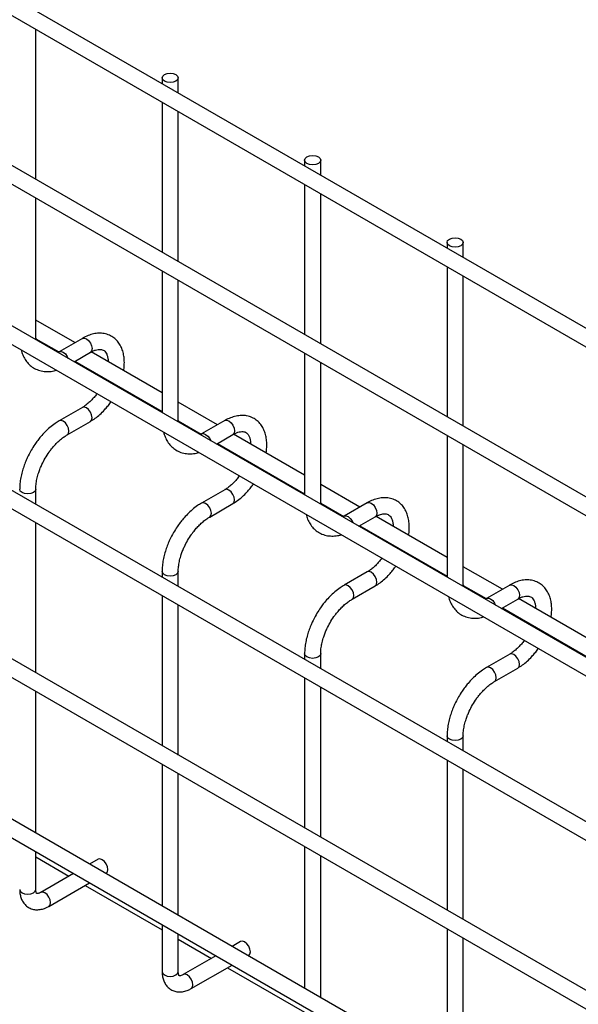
# Model space of a CAD drawing. Header units: inches. Extents: x 0.2 to 10.8, y 0.2 to 8.2.
# Tile 54 of 62: x 9.264 to 9.495, y 6.848 to 7.255. Entities that reach past the tile are written whole.
import ezdxf

# ---------------------------------------------------------------- set-up
doc = ezdxf.new("R2010")
doc.units = ezdxf.units.IN
doc.header["$MEASUREMENT"] = 0

msp = doc.modelspace()

# ---------------------------------------------------------------- linework, layer by layer
for p, q in [((10.03262, 6.81918), (8.67998, 7.60004)), ((8.67665, 7.59427), (10.02929, 6.81341)), ((10.03262, 6.74944), (8.67998, 7.5303)), ((8.67665, 7.52452), (10.02929, 6.74366)), ((8.67665, 7.45818), (10.02929, 6.67732)), ((9.96068, 6.72462), (8.74772, 7.42485)), ((10.03262, 6.61505), (8.67998, 7.39591)), ((8.67665, 7.39013), (10.02929, 6.60927)), ((10.03262, 6.5453), (8.67998, 7.32616)), ((8.67665, 7.32039), (10.02929, 6.53953)), ((8.67665, 7.25404), (10.02929, 6.47318)), ((9.27061, 7.18934), (9.27061, 7.25138)), ((9.32287, 7.2313), (9.32287, 7.22891)), ((9.32954, 7.22506), (9.32954, 7.2313)), ((9.96068, 6.52049), (8.74772, 7.22071)), ((9.32287, 7.22122), (9.32287, 7.15917)), ((9.32954, 7.15532), (9.32954, 7.21737)), ((9.38179, 7.19729), (9.38179, 7.1949)), ((9.38846, 7.19105), (9.38846, 7.19729)), ((9.38179, 7.1872), (9.38179, 7.12515)), ((9.27061, 7.12362), (9.27061, 7.18164)), ((9.38846, 7.1213), (9.38846, 7.18335)), ((9.44072, 7.16327), (9.44072, 7.16088)), ((9.44739, 7.15703), (9.44739, 7.16327)), ((9.44072, 7.15318), (9.44072, 7.09113)), ((9.32287, 7.15147), (9.32287, 7.09282)), ((9.44739, 7.08728), (9.44739, 7.14933)), ((9.32954, 7.0896), (9.32954, 7.14762)), ((9.28681, 7.1218), (9.27061, 7.13115)), ((9.27061, 7.12362), (9.27047, 7.12307)), ((9.27065, 7.12297), (9.27063, 7.12364)), ((9.27064, 7.12344), (9.28013, 7.11795)), ((9.28986, 7.12356), (9.28028, 7.11803)), ((9.28641, 7.11387), (9.29319, 7.11779)), ((9.32287, 7.10098), (9.2935, 7.11793)), ((9.38179, 7.11745), (9.38179, 7.05881)), ((9.28681, 7.1141), (9.32287, 7.09328)), ((9.38846, 7.05558), (9.38846, 7.1136)), ((9.29924, 7.10693), (9.29909, 7.10655)), ((9.30492, 7.10318), (9.30508, 7.10355)), ((9.34573, 7.08778), (9.32954, 7.09713)), ((9.28986, 7.09498), (9.28028, 7.08945)), ((9.28362, 7.08368), (9.29319, 7.08921)), ((9.32954, 7.0896), (9.3294, 7.08905)), ((9.32958, 7.08895), (9.32956, 7.08962)), ((9.32956, 7.08942), (9.33906, 7.08394)), ((9.34878, 7.08954), (9.33921, 7.08401)), ((9.34534, 7.07985), (9.35212, 7.08377)), ((9.38179, 7.06696), (9.35243, 7.08392)), ((9.34573, 7.08008), (9.38179, 7.05927)), ((9.44072, 7.08343), (9.44072, 7.02479)), ((9.44739, 7.02157), (9.44739, 7.07959)), ((9.35816, 7.07291), (9.35802, 7.07253)), ((9.36384, 7.06917), (9.364, 7.06954)), ((9.27061, 7.05495), (9.27061, 7.06115)), ((9.34878, 7.06096), (9.33921, 7.05544)), ((9.40466, 7.05376), (9.38846, 7.06312)), ((9.34254, 7.04966), (9.35212, 7.05519)), ((9.38846, 7.05558), (9.38832, 7.05504)), ((9.3885, 7.05493), (9.38848, 7.0556)), ((9.38849, 7.0554), (9.39798, 7.04992)), ((9.40771, 7.05552), (9.39813, 7.05)), ((9.27061, 6.9852), (9.27061, 7.04725)), ((9.40426, 7.04584), (9.41104, 7.04975)), ((9.44072, 7.03295), (9.41135, 7.0499)), ((9.40466, 7.04607), (9.44072, 7.02525)), ((9.41709, 7.03889), (9.41694, 7.03852)), ((9.42277, 7.03515), (9.42293, 7.03552)), ((9.32287, 7.02714), (9.32287, 7.02478)), ((9.32954, 7.02093), (9.32954, 7.02714)), ((9.40771, 7.02695), (9.39813, 7.02142)), ((9.46359, 7.01975), (9.44739, 7.0291)), ((9.40147, 7.01564), (9.41104, 7.02117)), ((9.44739, 7.02157), (9.44725, 7.02102)), ((9.44743, 7.02092), (9.44741, 7.02159)), ((9.44741, 7.02139), (9.45691, 7.0159)), ((9.46663, 7.02151), (9.45706, 7.01598)), ((9.32287, 7.01708), (9.32287, 6.95503)), ((9.46319, 7.01182), (9.46997, 7.01573)), ((9.49965, 6.99893), (9.47028, 7.01588)), ((9.32954, 6.95118), (9.32954, 7.01323)), ((9.46359, 7.01205), (9.49965, 6.99123)), ((9.47601, 7.00488), (9.47587, 7.0045)), ((9.4817, 7.00113), (9.48185, 7.0015)), ((9.38179, 6.99312), (9.38179, 6.99076)), ((9.38846, 6.98691), (9.38846, 6.99312)), ((9.46663, 6.99293), (9.45706, 6.9874)), ((9.46039, 6.98163), (9.46997, 6.98716)), ((9.38179, 6.98306), (9.38179, 6.92101)), ((9.38846, 6.91717), (9.38846, 6.97921)), ((9.27061, 6.91886), (9.27061, 6.9775)), ((9.44072, 6.9591), (9.44072, 6.95674)), ((9.44739, 6.9529), (9.44739, 6.9591)), ((9.32287, 6.94733), (9.32287, 6.88869)), ((9.44072, 6.94905), (9.44072, 6.887)), ((9.44739, 6.88315), (9.44739, 6.9452)), ((9.32954, 6.88484), (9.32954, 6.94349)), ((9.38179, 6.91332), (9.38179, 6.85467)), ((9.27061, 6.89556), (9.27061, 6.91116)), ((9.27061, 6.90901), (9.28433, 6.90109)), ((9.38846, 6.85082), (9.38846, 6.90947)), ((9.2964, 6.90806), (9.29286, 6.90601)), ((9.28619, 6.90217), (9.27268, 6.89437)), ((9.29952, 6.90217), (9.29973, 6.90229)), ((9.27601, 6.88859), (9.29286, 6.89832)), ((9.29099, 6.89724), (9.32287, 6.87884)), ((9.32287, 6.88099), (9.32287, 6.86155)), ((9.32954, 6.86155), (9.32954, 6.87714)), ((9.44072, 6.8793), (9.44072, 6.82065)), ((9.32954, 6.87499), (9.34325, 6.86707)), ((9.35532, 6.87404), (9.35178, 6.872)), ((9.44739, 6.8168), (9.44739, 6.87545)), ((9.34511, 6.86815), (9.33161, 6.86035)), ((9.35845, 6.86815), (9.35866, 6.86827)), ((9.33494, 6.85458), (9.35178, 6.8643)), ((9.34992, 6.86322), (9.38179, 6.84482))]:
    msp.add_line(p, q)
at = {"flags": 128}
for points in [[(9.32856, 7.23266), (9.32928, 7.23204), (9.32954, 7.2313), (9.32928, 7.23057), (9.32856, 7.22994), (9.32748, 7.22953), (9.3262, 7.22938), (9.32493, 7.22953), (9.32385, 7.22994), (9.32312, 7.23057), (9.32287, 7.2313), (9.32312, 7.23204), (9.32385, 7.23266), (9.32493, 7.23308), (9.3262, 7.23323), (9.32748, 7.23308), (9.32856, 7.23266)], [(9.38749, 7.19865), (9.38821, 7.19802), (9.38846, 7.19729), (9.38821, 7.19655), (9.38749, 7.19593), (9.3864, 7.19551), (9.38513, 7.19536), (9.38385, 7.19551), (9.38277, 7.19593), (9.38205, 7.19655), (9.38179, 7.19729), (9.38205, 7.19802), (9.38277, 7.19865), (9.38385, 7.19907), (9.38513, 7.19921), (9.3864, 7.19907), (9.38749, 7.19865)], [(9.44641, 7.16463), (9.44713, 7.16401), (9.44739, 7.16327), (9.44713, 7.16253), (9.44641, 7.16191), (9.44533, 7.16149), (9.44405, 7.16135), (9.44278, 7.16149), (9.4417, 7.16191), (9.44097, 7.16253), (9.44072, 7.16327), (9.44097, 7.16401), (9.4417, 7.16463), (9.44278, 7.16505), (9.44405, 7.16519), (9.44533, 7.16505), (9.44641, 7.16463)], [(9.28986, 7.12356), (9.29062, 7.12371), (9.29152, 7.12339)], [(9.29152, 7.12339), (9.29243, 7.12267), (9.29319, 7.12163), (9.2937, 7.12046), (9.29388, 7.11931), (9.2937, 7.11837), (9.29319, 7.11779), (9.29319, 7.11779)], [(9.28029, 7.11804), (9.28105, 7.11818), (9.28195, 7.11787), (9.28285, 7.11714), (9.28362, 7.11611), (9.28402, 7.11525)], [(9.29388, 7.09073), (9.2937, 7.09188), (9.29319, 7.09306), (9.29243, 7.09409), (9.29152, 7.09482), (9.29062, 7.09513), (9.28987, 7.09499)], [(9.28195, 7.08929), (9.28105, 7.0896), (9.28028, 7.08945), (9.28027, 7.08945)], [(9.28361, 7.08367), (9.28362, 7.08368), (9.28413, 7.08427), (9.28431, 7.0852), (9.28413, 7.08635), (9.28362, 7.08753), (9.28285, 7.08856), (9.28195, 7.08929)], [(9.2932, 7.08921), (9.2937, 7.08979), (9.29388, 7.09073)], [(9.34878, 7.08954), (9.34955, 7.08969), (9.35045, 7.08938)], [(9.35045, 7.08938), (9.35135, 7.08865), (9.35212, 7.08762), (9.35263, 7.08644), (9.35281, 7.08529), (9.35263, 7.08436), (9.35212, 7.08377), (9.35212, 7.08377)], [(9.33922, 7.08402), (9.33997, 7.08416), (9.34087, 7.08385), (9.34178, 7.08312), (9.34254, 7.08209), (9.34295, 7.08123)], [(9.27061, 7.06117), (9.27061, 7.06115), (9.27036, 7.06042), (9.26963, 7.05979), (9.26855, 7.05937), (9.26728, 7.05923), (9.266, 7.05937), (9.26492, 7.05979), (9.2642, 7.06042), (9.26394, 7.06115), (9.26394, 7.06115)], [(9.35281, 7.05672), (9.35263, 7.05786), (9.35212, 7.05904), (9.35135, 7.06007), (9.35045, 7.0608), (9.34955, 7.06111), (9.3488, 7.06097)], [(9.34087, 7.05527), (9.33997, 7.05558), (9.33921, 7.05544), (9.3392, 7.05543)], [(9.34253, 7.04966), (9.34254, 7.04966), (9.34305, 7.05025), (9.34323, 7.05119), (9.34305, 7.05233), (9.34254, 7.05351), (9.34178, 7.05454), (9.34087, 7.05527)], [(9.35212, 7.05519), (9.35263, 7.05578), (9.35281, 7.05672)], [(9.40771, 7.05552), (9.40847, 7.05567), (9.40938, 7.05536)], [(9.40938, 7.05536), (9.41028, 7.05463), (9.41104, 7.0536), (9.41155, 7.05242), (9.41173, 7.05128), (9.41155, 7.05034), (9.41104, 7.04975), (9.41104, 7.04975)], [(9.39815, 7.05), (9.3989, 7.05015), (9.3998, 7.04983), (9.4007, 7.0491), (9.40147, 7.04807), (9.40187, 7.04722)], [(9.32954, 7.02715), (9.32954, 7.02714), (9.32928, 7.0264), (9.32856, 7.02577), (9.32748, 7.02536), (9.3262, 7.02521), (9.32493, 7.02536), (9.32385, 7.02577), (9.32312, 7.0264), (9.32287, 7.02714), (9.32287, 7.02714)], [(9.41173, 7.0227), (9.41155, 7.02384), (9.41104, 7.02502), (9.41028, 7.02605), (9.40938, 7.02678), (9.40847, 7.02709), (9.40772, 7.02695)], [(9.41105, 7.02117), (9.41155, 7.02176), (9.41173, 7.0227)], [(9.3998, 7.02125), (9.3989, 7.02157), (9.39813, 7.02142), (9.39812, 7.02141)], [(9.40146, 7.01564), (9.40147, 7.01564), (9.40198, 7.01623), (9.40216, 7.01717), (9.40198, 7.01832), (9.40147, 7.01949), (9.4007, 7.02053), (9.3998, 7.02125)], [(9.46663, 7.02151), (9.4674, 7.02166), (9.4683, 7.02134)], [(9.4683, 7.02134), (9.4692, 7.02062), (9.46997, 7.01958), (9.47048, 7.01841), (9.47066, 7.01726), (9.47048, 7.01632), (9.46997, 7.01573), (9.46997, 7.01573)], [(9.45707, 7.01599), (9.45782, 7.01613), (9.45873, 7.01582), (9.45963, 7.01509), (9.46039, 7.01406), (9.4608, 7.0132)], [(9.38846, 6.99313), (9.38846, 6.99312), (9.38821, 6.99238), (9.38749, 6.99176), (9.3864, 6.99134), (9.38513, 6.99119), (9.38385, 6.99134), (9.38277, 6.99176), (9.38205, 6.99238), (9.38179, 6.99312), (9.38179, 6.99312)], [(9.47066, 6.98868), (9.47048, 6.98983), (9.46997, 6.991), (9.4692, 6.99204), (9.4683, 6.99276), (9.4674, 6.99308), (9.46665, 6.99294)], [(9.45873, 6.98724), (9.45782, 6.98755), (9.45706, 6.9874), (9.45705, 6.9874)], [(9.46038, 6.98162), (9.46039, 6.98163), (9.4609, 6.98222), (9.46108, 6.98315), (9.4609, 6.9843), (9.46039, 6.98548), (9.45963, 6.98651), (9.45873, 6.98724)], [(9.46997, 6.98716), (9.47048, 6.98774), (9.47066, 6.98868)], [(9.44739, 6.95911), (9.44739, 6.9591), (9.44713, 6.95836), (9.44641, 6.95774), (9.44533, 6.95732), (9.44405, 6.95718), (9.44278, 6.95732), (9.4417, 6.95774), (9.44097, 6.95836), (9.44072, 6.9591), (9.44072, 6.9591)], [(9.29973, 6.90229), (9.29973, 6.90229), (9.30024, 6.90287), (9.30042, 6.90381), (9.30024, 6.90496), (9.29973, 6.90614), (9.29897, 6.90717), (9.29807, 6.90789), (9.29716, 6.90821), (9.2964, 6.90806)], [(9.26394, 6.89556), (9.2642, 6.89483), (9.26492, 6.8942), (9.266, 6.89379), (9.26728, 6.89364), (9.26855, 6.89379), (9.26963, 6.8942), (9.27036, 6.89483), (9.27061, 6.89556), (9.27061, 6.89556)], [(9.27602, 6.8886), (9.27653, 6.88918), (9.2767, 6.89012), (9.27653, 6.89127), (9.27601, 6.89244), (9.27525, 6.89347), (9.27435, 6.8942), (9.27345, 6.89452), (9.27269, 6.89437)], [(9.35866, 6.86827), (9.35866, 6.86827), (9.35917, 6.86886), (9.35935, 6.8698), (9.35917, 6.87094), (9.35866, 6.87212), (9.35789, 6.87315), (9.35699, 6.87388), (9.35609, 6.87419), (9.35532, 6.87404)], [(9.32287, 6.86155), (9.32312, 6.86081), (9.32385, 6.86019), (9.32493, 6.85977), (9.3262, 6.85962), (9.32748, 6.85977), (9.32856, 6.86019), (9.32928, 6.86081), (9.32954, 6.86155), (9.32954, 6.86155)], [(9.33495, 6.85458), (9.33545, 6.85517), (9.33563, 6.8561), (9.33545, 6.85725), (9.33494, 6.85843), (9.33418, 6.85946), (9.33327, 6.86019), (9.33237, 6.8605), (9.33162, 6.86036)]]:
    msp.add_lwpolyline(points, dxfattribs=at)
for points, knots in [([(9.30697, 7.11016), (9.30697, 7.11017), (9.30712, 7.11093), (9.30723, 7.11244), (9.30725, 7.11467), (9.30698, 7.11682), (9.30644, 7.11887), (9.30559, 7.12076), (9.30442, 7.12245), (9.30292, 7.12387), (9.30106, 7.12497), (9.29896, 7.1256), (9.29673, 7.12576), (9.29448, 7.12548), (9.29222, 7.12475), (9.29067, 7.12408), (9.2899, 7.12358), (9.28986, 7.12355)], [0, 0, 0, 0, 0.000366, 0.069605, 0.140612, 0.212974, 0.286236, 0.360081, 0.434455, 0.510011, 0.588426, 0.672496, 0.751351, 0.832249, 0.914078, 0.995195, 1, 1, 1, 1]), ([(9.26453, 7.11881), (9.26473, 7.11812), (9.26514, 7.11671), (9.26615, 7.1148), (9.26747, 7.11307), (9.26914, 7.11163), (9.27115, 7.11053), (9.2734, 7.10989), (9.27577, 7.10976), (9.27767, 7.10993), (9.27879, 7.11029), (9.27911, 7.11038)], [0, 0, 0, 0, 0.1069948, 0.2210001, 0.3359705, 0.4531021, 0.5749436, 0.7053623, 0.8266909, 0.9507341, 1, 1, 1, 1]), ([(9.28028, 7.11805), (9.28019, 7.11799), (9.27999, 7.11786), (9.27981, 7.11778), (9.27971, 7.11774)], [0, 0, 0, 0, 0.490578, 1, 1, 1, 1]), ([(9.29319, 7.11776), (9.29349, 7.11793), (9.29422, 7.11836), (9.29531, 7.11876), (9.29641, 7.11901), (9.29737, 7.11905), (9.29818, 7.11889), (9.29884, 7.11855), (9.29943, 7.11797), (9.29996, 7.11708), (9.30034, 7.1159), (9.30055, 7.1148), (9.30054, 7.11405), (9.30054, 7.11387)], [0, 0, 0, 0, 0.059799, 0.147643, 0.236682, 0.328758, 0.428876, 0.549805, 0.669101, 0.771212, 0.870686, 0.96917, 1, 1, 1, 1]), ([(9.2959, 7.1007), (9.29568, 7.1004), (9.29511, 7.09963), (9.29411, 7.09846), (9.29288, 7.09722), (9.29159, 7.09613), (9.29056, 7.09537), (9.29, 7.09508), (9.28986, 7.095)], [0, 0, 0, 0, 0.117823, 0.3127, 0.511282, 0.719943, 0.932578, 1, 1, 1, 1]), ([(9.29319, 7.08922), (9.29386, 7.08963), (9.2952, 7.09046), (9.29715, 7.09208), (9.29887, 7.09377), (9.30029, 7.09545), (9.30119, 7.09658), (9.30161, 7.09724), (9.30168, 7.09736)], [0, 0, 0, 0, 0.2131334, 0.4302941, 0.6528785, 0.8153441, 0.9664309, 1, 1, 1, 1]), ([(9.28029, 7.08942), (9.27972, 7.08909), (9.2784, 7.08831), (9.27643, 7.08676), (9.27443, 7.08491), (9.27276, 7.08309), (9.27135, 7.08133), (9.27001, 7.07947), (9.26917, 7.07807), (9.26869, 7.07728)], [0, 0, 0, 0, 0.128323, 0.298784, 0.46066, 0.614698, 0.726124, 0.844989, 1, 1, 1, 1]), ([(9.36589, 7.07615), (9.36589, 7.07615), (9.36604, 7.07692), (9.36615, 7.07843), (9.36617, 7.08065), (9.36591, 7.08281), (9.36536, 7.08485), (9.36452, 7.08674), (9.36335, 7.08843), (9.36185, 7.08985), (9.35999, 7.09095), (9.35789, 7.09159), (9.35566, 7.09174), (9.35341, 7.09146), (9.35114, 7.09073), (9.34959, 7.09006), (9.34883, 7.08956), (9.34878, 7.08953)], [0, 0, 0, 0, 0.000366, 0.069605, 0.140612, 0.212974, 0.286236, 0.360081, 0.434455, 0.510011, 0.588426, 0.672496, 0.751351, 0.832249, 0.914078, 0.995195, 1, 1, 1, 1]), ([(9.27446, 7.07395), (9.27499, 7.07481), (9.27574, 7.07603), (9.27698, 7.0777), (9.27808, 7.07903), (9.27944, 7.08047), (9.28089, 7.08178), (9.2823, 7.08288), (9.28321, 7.08342), (9.28361, 7.08366)], [0, 0, 0, 0, 0.207316, 0.291637, 0.43019, 0.571885, 0.721362, 0.874336, 1, 1, 1, 1]), ([(9.32345, 7.08479), (9.32365, 7.0841), (9.32407, 7.08269), (9.32507, 7.08079), (9.3264, 7.07906), (9.32806, 7.07761), (9.33007, 7.07651), (9.33232, 7.07587), (9.3347, 7.07574), (9.3366, 7.07592), (9.33772, 7.07627), (9.33804, 7.07637)], [0, 0, 0, 0, 0.1069948, 0.2210001, 0.3359705, 0.4531021, 0.5749436, 0.7053623, 0.8266909, 0.9507341, 1, 1, 1, 1]), ([(9.33921, 7.08403), (9.33911, 7.08397), (9.33892, 7.08384), (9.33873, 7.08376), (9.33864, 7.08372)], [0, 0, 0, 0, 0.490578, 1, 1, 1, 1]), ([(9.35211, 7.08374), (9.35241, 7.08392), (9.35315, 7.08434), (9.35424, 7.08474), (9.35534, 7.085), (9.35629, 7.08503), (9.3571, 7.08487), (9.35776, 7.08454), (9.35836, 7.08396), (9.35889, 7.08307), (9.35927, 7.08188), (9.35947, 7.08079), (9.35946, 7.08003), (9.35946, 7.07986)], [0, 0, 0, 0, 0.059799, 0.147643, 0.236682, 0.328758, 0.428876, 0.549805, 0.669101, 0.771212, 0.870686, 0.96917, 1, 1, 1, 1]), ([(9.26869, 7.07728), (9.26812, 7.07623), (9.26732, 7.07477), (9.26634, 7.07252), (9.26561, 7.0706), (9.26491, 7.0683), (9.26437, 7.06592), (9.26401, 7.06351), (9.26397, 7.06194), (9.26395, 7.06116)], [0, 0, 0, 0, 0.198756, 0.279713, 0.413281, 0.550739, 0.697045, 0.848476, 1, 1, 1, 1]), ([(9.27063, 7.06117), (9.27062, 7.06132), (9.27059, 7.06208), (9.27076, 7.06365), (9.27115, 7.06583), (9.27174, 7.0679), (9.27242, 7.06977), (9.27326, 7.07174), (9.274, 7.0731), (9.27446, 7.07395)], [0, 0, 0, 0, 0.041147, 0.213964, 0.38259, 0.556601, 0.683974, 0.803506, 1, 1, 1, 1]), ([(9.35482, 7.06668), (9.35461, 7.06639), (9.35403, 7.06561), (9.35303, 7.06445), (9.3518, 7.0632), (9.35051, 7.06211), (9.34948, 7.06136), (9.34892, 7.06106), (9.34879, 7.06099)], [0, 0, 0, 0, 0.117823, 0.3127, 0.511282, 0.719943, 0.932578, 1, 1, 1, 1]), ([(9.35212, 7.0552), (9.35278, 7.05561), (9.35413, 7.05644), (9.35608, 7.05806), (9.3578, 7.05975), (9.35922, 7.06144), (9.36012, 7.06256), (9.36053, 7.06322), (9.36061, 7.06334)], [0, 0, 0, 0, 0.2131334, 0.4302941, 0.6528785, 0.8153441, 0.9664309, 1, 1, 1, 1]), ([(9.33921, 7.0554), (9.33864, 7.05507), (9.33732, 7.0543), (9.33535, 7.05274), (9.33335, 7.05089), (9.33169, 7.04907), (9.33028, 7.04731), (9.32894, 7.04546), (9.32809, 7.04405), (9.32761, 7.04326)], [0, 0, 0, 0, 0.128323, 0.298784, 0.46066, 0.614698, 0.726124, 0.844989, 1, 1, 1, 1]), ([(9.42482, 7.04213), (9.42482, 7.04213), (9.42497, 7.0429), (9.42508, 7.04441), (9.4251, 7.04664), (9.42483, 7.04879), (9.42429, 7.05083), (9.42344, 7.05272), (9.42228, 7.05441), (9.42077, 7.05584), (9.41892, 7.05693), (9.41682, 7.05757), (9.41458, 7.05772), (9.41233, 7.05745), (9.41007, 7.05671), (9.40852, 7.05604), (9.40775, 7.05554), (9.40771, 7.05551)], [0, 0, 0, 0, 0.000366, 0.069605, 0.140612, 0.212974, 0.286236, 0.360081, 0.434455, 0.510011, 0.588426, 0.672496, 0.751351, 0.832249, 0.914078, 0.995195, 1, 1, 1, 1]), ([(9.33339, 7.03993), (9.33392, 7.0408), (9.33466, 7.04202), (9.3359, 7.04368), (9.337, 7.04502), (9.33836, 7.04646), (9.33981, 7.04777), (9.34123, 7.04887), (9.34213, 7.0494), (9.34254, 7.04964)], [0, 0, 0, 0, 0.207316, 0.291637, 0.43019, 0.571885, 0.721362, 0.874336, 1, 1, 1, 1]), ([(9.38238, 7.05077), (9.38258, 7.05009), (9.383, 7.04868), (9.384, 7.04677), (9.38532, 7.04504), (9.38699, 7.04359), (9.389, 7.04249), (9.39125, 7.04186), (9.39362, 7.04173), (9.39553, 7.0419), (9.39665, 7.04225), (9.39696, 7.04235)], [0, 0, 0, 0, 0.1069948, 0.2210001, 0.3359705, 0.4531021, 0.5749436, 0.7053623, 0.8266909, 0.9507341, 1, 1, 1, 1]), ([(9.39814, 7.05001), (9.39804, 7.04995), (9.39784, 7.04982), (9.39766, 7.04974), (9.39757, 7.0497)], [0, 0, 0, 0, 0.490578, 1, 1, 1, 1]), ([(9.41104, 7.04973), (9.41134, 7.0499), (9.41207, 7.05032), (9.41316, 7.05073), (9.41426, 7.05098), (9.41522, 7.05101), (9.41603, 7.05085), (9.41669, 7.05052), (9.41728, 7.04994), (9.41781, 7.04905), (9.41819, 7.04786), (9.4184, 7.04677), (9.41839, 7.04602), (9.41839, 7.04584)], [0, 0, 0, 0, 0.059799, 0.147643, 0.236682, 0.328758, 0.428876, 0.549805, 0.669101, 0.771212, 0.870686, 0.96917, 1, 1, 1, 1]), ([(9.32761, 7.04326), (9.32704, 7.04222), (9.32624, 7.04075), (9.32527, 7.03851), (9.32453, 7.03658), (9.32383, 7.03428), (9.32329, 7.03191), (9.32294, 7.02949), (9.32289, 7.02792), (9.32287, 7.02714)], [0, 0, 0, 0, 0.198756, 0.279713, 0.413281, 0.550739, 0.697045, 0.848476, 1, 1, 1, 1]), ([(9.32956, 7.02715), (9.32955, 7.0273), (9.32952, 7.02807), (9.32969, 7.02964), (9.33008, 7.03181), (9.33066, 7.03389), (9.33135, 7.03576), (9.33218, 7.03772), (9.33293, 7.03908), (9.33339, 7.03993)], [0, 0, 0, 0, 0.041147, 0.213964, 0.38259, 0.556601, 0.683974, 0.803506, 1, 1, 1, 1]), ([(9.41375, 7.03266), (9.41353, 7.03237), (9.41296, 7.0316), (9.41196, 7.03043), (9.41073, 7.02918), (9.40944, 7.02809), (9.40841, 7.02734), (9.40785, 7.02704), (9.40771, 7.02697)], [0, 0, 0, 0, 0.117823, 0.3127, 0.511282, 0.719943, 0.932578, 1, 1, 1, 1]), ([(9.41104, 7.02118), (9.41171, 7.02159), (9.41305, 7.02242), (9.415, 7.02404), (9.41672, 7.02574), (9.41814, 7.02742), (9.41904, 7.02855), (9.41946, 7.0292), (9.41953, 7.02932)], [0, 0, 0, 0, 0.2131334, 0.4302941, 0.6528785, 0.8153441, 0.9664309, 1, 1, 1, 1]), ([(9.48374, 7.00811), (9.48374, 7.00812), (9.4839, 7.00888), (9.484, 7.01039), (9.48402, 7.01262), (9.48376, 7.01477), (9.48322, 7.01682), (9.48237, 7.01871), (9.4812, 7.02039), (9.4797, 7.02182), (9.47784, 7.02292), (9.47574, 7.02355), (9.47351, 7.02371), (9.47126, 7.02343), (9.469, 7.0227), (9.46744, 7.02203), (9.46668, 7.02153), (9.46663, 7.0215)], [0, 0, 0, 0, 0.000366, 0.069605, 0.140612, 0.212974, 0.286236, 0.360081, 0.434455, 0.510011, 0.588426, 0.672496, 0.751351, 0.832249, 0.914078, 0.995195, 1, 1, 1, 1]), ([(9.39814, 7.02139), (9.39757, 7.02105), (9.39625, 7.02028), (9.39428, 7.01873), (9.39228, 7.01688), (9.39061, 7.01505), (9.3892, 7.01329), (9.38786, 7.01144), (9.38702, 7.01004), (9.38654, 7.00924)], [0, 0, 0, 0, 0.128323, 0.298784, 0.46066, 0.614698, 0.726124, 0.844989, 1, 1, 1, 1]), ([(9.39231, 7.00591), (9.39284, 7.00678), (9.39359, 7.008), (9.39483, 7.00966), (9.39593, 7.011), (9.39729, 7.01244), (9.39874, 7.01375), (9.40015, 7.01485), (9.40106, 7.01539), (9.40147, 7.01563)], [0, 0, 0, 0, 0.207316, 0.291637, 0.43019, 0.571885, 0.721362, 0.874336, 1, 1, 1, 1]), ([(9.4413, 7.01675), (9.44151, 7.01607), (9.44192, 7.01466), (9.44293, 7.01275), (9.44425, 7.01102), (9.44591, 7.00958), (9.44793, 7.00848), (9.45017, 7.00784), (9.45255, 7.00771), (9.45445, 7.00788), (9.45557, 7.00823), (9.45589, 7.00833)], [0, 0, 0, 0, 0.1069948, 0.2210001, 0.3359705, 0.4531021, 0.5749436, 0.7053623, 0.8266909, 0.9507341, 1, 1, 1, 1]), ([(9.45706, 7.016), (9.45697, 7.01593), (9.45677, 7.01581), (9.45659, 7.01573), (9.45649, 7.01568)], [0, 0, 0, 0, 0.490578, 1, 1, 1, 1]), ([(9.46996, 7.01571), (9.47026, 7.01588), (9.471, 7.01631), (9.47209, 7.01671), (9.47319, 7.01696), (9.47414, 7.01699), (9.47495, 7.01684), (9.47561, 7.0165), (9.47621, 7.01592), (9.47674, 7.01503), (9.47712, 7.01385), (9.47732, 7.01275), (9.47732, 7.012), (9.47731, 7.01182)], [0, 0, 0, 0, 0.059799, 0.147643, 0.236682, 0.328758, 0.428876, 0.549805, 0.669101, 0.771212, 0.870686, 0.96917, 1, 1, 1, 1]), ([(9.38654, 7.00924), (9.38597, 7.0082), (9.38517, 7.00673), (9.38419, 7.00449), (9.38346, 7.00256), (9.38276, 7.00027), (9.38222, 6.99789), (9.38186, 6.99547), (9.38182, 6.9939), (9.3818, 6.99312)], [0, 0, 0, 0, 0.198756, 0.279713, 0.413281, 0.550739, 0.697045, 0.848476, 1, 1, 1, 1]), ([(9.38848, 6.99314), (9.38848, 6.99328), (9.38844, 6.99405), (9.38861, 6.99562), (9.389, 6.9978), (9.38959, 6.99987), (9.39027, 7.00174), (9.39111, 7.00371), (9.39185, 7.00507), (9.39231, 7.00591)], [0, 0, 0, 0, 0.041147, 0.213964, 0.38259, 0.556601, 0.683974, 0.803506, 1, 1, 1, 1]), ([(9.47267, 6.99864), (9.47246, 6.99835), (9.47188, 6.99758), (9.47088, 6.99641), (9.46966, 6.99517), (9.46836, 6.99407), (9.46734, 6.99332), (9.46678, 6.99303), (9.46664, 6.99295)], [0, 0, 0, 0, 0.117823, 0.3127, 0.511282, 0.719943, 0.932578, 1, 1, 1, 1]), ([(9.46997, 6.98717), (9.47063, 6.98758), (9.47198, 6.9884), (9.47393, 6.99003), (9.47565, 6.99172), (9.47707, 6.9934), (9.47797, 6.99453), (9.47838, 6.99519), (9.47846, 6.99531)], [0, 0, 0, 0, 0.213133, 0.430294, 0.652878, 0.815344, 0.966431, 1, 1, 1, 1]), ([(9.45706, 6.98737), (9.4565, 6.98704), (9.45517, 6.98626), (9.4532, 6.98471), (9.4512, 6.98286), (9.44954, 6.98104), (9.44813, 6.97928), (9.44679, 6.97742), (9.44594, 6.97602), (9.44546, 6.97523)], [0, 0, 0, 0, 0.128323, 0.298784, 0.46066, 0.614698, 0.726124, 0.844989, 1, 1, 1, 1]), ([(9.45124, 6.97189), (9.45177, 6.97276), (9.45251, 6.97398), (9.45375, 6.97565), (9.45485, 6.97698), (9.45621, 6.97842), (9.45766, 6.97973), (9.45908, 6.98083), (9.45998, 6.98137), (9.46039, 6.98161)], [0, 0, 0, 0, 0.207316, 0.291637, 0.43019, 0.571885, 0.721362, 0.874336, 1, 1, 1, 1]), ([(9.44546, 6.97523), (9.44489, 6.97418), (9.44409, 6.97271), (9.44312, 6.97047), (9.44238, 6.96854), (9.44168, 6.96625), (9.44115, 6.96387), (9.44079, 6.96145), (9.44074, 6.95989), (9.44072, 6.9591)], [0, 0, 0, 0, 0.198756, 0.279713, 0.413281, 0.550739, 0.697045, 0.848476, 1, 1, 1, 1]), ([(9.44741, 6.95912), (9.4474, 6.95927), (9.44737, 6.96003), (9.44754, 6.9616), (9.44793, 6.96378), (9.44851, 6.96585), (9.4492, 6.96772), (9.45004, 6.96969), (9.45078, 6.97105), (9.45124, 6.97189)], [0, 0, 0, 0, 0.041147, 0.213964, 0.38259, 0.556601, 0.683974, 0.803506, 1, 1, 1, 1]), ([(9.26395, 6.89557), (9.26397, 6.89502), (9.26401, 6.89386), (9.2644, 6.89222), (9.26508, 6.89065), (9.26611, 6.88925), (9.26748, 6.88812), (9.26915, 6.88739), (9.27098, 6.88711), (9.27286, 6.8873), (9.27455, 6.8878), (9.27558, 6.88838), (9.27601, 6.88863)], [0, 0, 0, 0, 0.089595, 0.187239, 0.286003, 0.385606, 0.4876, 0.595684, 0.700684, 0.809438, 0.920368, 1, 1, 1, 1]), ([(9.27269, 6.89438), (9.27264, 6.89435), (9.27233, 6.89415), (9.27185, 6.89397), (9.27133, 6.89384), (9.27104, 6.89385), (9.271, 6.89389), (9.27102, 6.89384), (9.27081, 6.89417), (9.27064, 6.89477), (9.27063, 6.89533), (9.27062, 6.89558)], [0, 0, 0, 0, 0.01929, 0.122363, 0.227062, 0.337639, 0.465827, 0.658148, 0.793212, 0.907521, 1, 1, 1, 1]), ([(9.32288, 6.86155), (9.32289, 6.861), (9.32293, 6.85985), (9.32332, 6.8582), (9.32401, 6.85663), (9.32503, 6.85524), (9.32641, 6.8541), (9.32807, 6.85337), (9.32991, 6.85309), (9.33178, 6.85328), (9.33348, 6.85379), (9.3345, 6.85437), (9.33493, 6.85461)], [0, 0, 0, 0, 0.089595, 0.187239, 0.286003, 0.385606, 0.4876, 0.595684, 0.700684, 0.809438, 0.920368, 1, 1, 1, 1]), ([(9.33161, 6.86036), (9.33156, 6.86033), (9.33125, 6.86013), (9.33077, 6.85995), (9.33026, 6.85982), (9.32997, 6.85984), (9.32993, 6.85987), (9.32994, 6.85982), (9.32973, 6.86016), (9.32956, 6.86075), (9.32955, 6.86131), (9.32955, 6.86156)], [0, 0, 0, 0, 0.0192903, 0.1223634, 0.227062, 0.3376389, 0.4658269, 0.6581481, 0.7932117, 0.9075205, 1, 1, 1, 1])]:
    msp.add_open_spline(points, degree=3, knots=knots)

doc.saveas('drawing.dxf')
